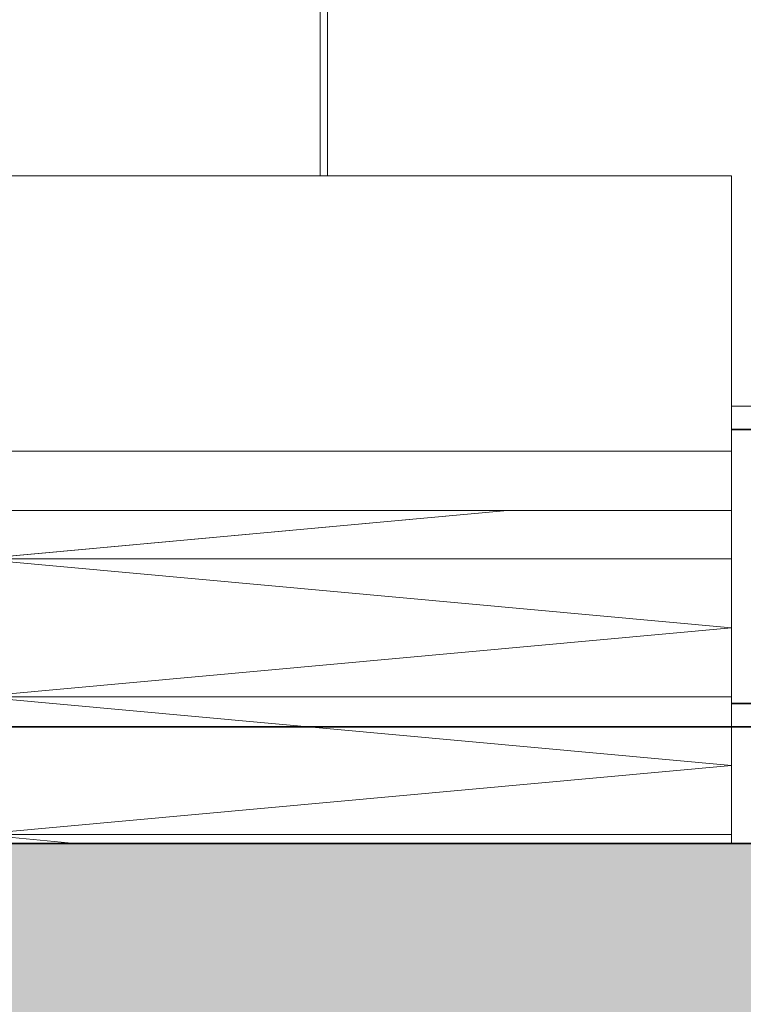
# Model space of a CAD drawing. Header units: millimetres. Extents: x 61846 to 198573, y 13020 to 52988.
# Tile 142 of 150: x 182865 to 183362, y 16255 to 16930. Entities that reach past the tile are written whole.
import ezdxf

# ---------------------------------------------------------------- set-up
doc = ezdxf.new("R2010")
doc.units = ezdxf.units.MM
for name, color, linetype, lineweight in [('A-FLOR', 192, 'Continuous', 50), ('A-GENM', 13, 'Continuous', 18), ('S-BEAM', 12, 'Continuous', 35), ('S-STRS', 31, 'Continuous', 18)]:
    doc.layers.add(name, color=color, linetype=linetype, lineweight=lineweight)

# ---------------------------------------------------------------- blocks, each defined once
blk = doc.blocks.new('Floor_28_PBT_FL_druklaag_d_80 __400__C30_37_2397569 - Floor_28_PBT_FL_druklaag_d_80 __400__C30_37_2397569-312101-GZ lierenkamer 3')
at = {"layer": 'A-FLOR', "color": 90, "lineweight": 35}
for p, q in [((-45260, 16445), (-46761.87, 16445)), ((-46761.87, 16365), (-45260, 16365))]:
    blk.add_line(p, q, dxfattribs=at)
blk = doc.blocks.new('Floor_28_PBT_FL_druklaag_d_80 __400__C30_37_2397569 - Floor_28_PBT_FL_druklaag_d_80 __400__C30_37_2397569-312105-GZ lierenkamer 3')
blk.add_blockref('Floor_28_PBT_FL_druklaag_d_80 __400__C30_37_2397569 - Floor_28_PBT_FL_druklaag_d_80 __400__C30_37_2397569-312101-GZ lierenkamer 3', (0, 0))
blk = doc.blocks.new('TadP_A_CON_CONSTRUCTIE_rvt-5-GZ lierenkamer 3')
at = {"layer": 'A-FLOR'}
blk.add_hatch(color=135, dxfattribs=at).paths.add_polyline_path([(-46761.87, 16045), (-45260, 16045), (-45260, 16365), (-46761.87, 16365), (-46761.87, 16061.56)])
at = {"layer": 'A-FLOR', "color": 90, "lineweight": 35}
blk.add_line((-45260, 16365), (-46761.87, 16365), dxfattribs=at)
at = {"layer": 'A-FLOR', "color": 10, "lineweight": 18}
blk.add_blockref('Floor_28_PBT_FL_druklaag_d_80 __400__C30_37_2397569 - Floor_28_PBT_FL_druklaag_d_80 __400__C30_37_2397569-312105-GZ lierenkamer 3', (0, 0), dxfattribs=at)
blk = doc.blocks.new('_NOAHH_Trap - segment_Trapsegment-x 2608736 - _NOAHH_Trap - segment_Trapsegment-x-150784-GZ lierenkamer 3')
at = {"layer": 'S-STRS', "color": 7, "lineweight": 9}
for p, q in [((-45659.35, 16823), (-46694, 16823)), ((-45659.35, 16823), (-46694, 16823)), ((-46694, 16823), (-45659.35, 16823)), ((-45659.35, 16634), (-45659.35, 16823)), ((-45659.35, 16593.33), (-45659.35, 16823)), ((-45659.35, 16823), (-45659.35, 16634)), ((-46694, 16634), (-45659.35, 16634)), ((-45659.35, 16634), (-46694, 16634)), ((-45659.35, 16634), (-45659.35, 16593.33)), ((-45659.35, 16593.33), (-45659.35, 16634)), ((-46540.33, 16593.33), (-45813.02, 16593.33)), ((-45813.02, 16593.33), (-46176.67, 16560.11)), ((-46176.67, 16560.11), (-45813.02, 16593.33)), ((-45813.02, 16593.33), (-45659.35, 16593.33)), ((-45659.35, 16593.33), (-45659.35, 16560.11)), ((-45659.35, 16560.11), (-45659.35, 16593.33)), ((-46176.67, 16560.11), (-45659.35, 16560.11)), ((-46176.67, 16560.11), (-45659.35, 16512.86)), ((-45659.35, 16560.11), (-46176.67, 16560.11)), ((-45659.35, 16512.86), (-46176.67, 16560.11)), ((-45659.35, 16560.11), (-45659.35, 16512.86)), ((-45659.35, 16512.86), (-45659.35, 16560.11)), ((-45659.35, 16512.86), (-46176.67, 16465.61)), ((-46176.67, 16465.61), (-45659.35, 16512.86)), ((-45659.35, 16512.86), (-45659.35, 16465.61)), ((-45659.35, 16465.61), (-45659.35, 16512.86)), ((-46176.67, 16465.61), (-45659.35, 16465.61)), ((-46176.67, 16465.61), (-45659.35, 16418.36)), ((-45659.35, 16465.61), (-46176.67, 16465.61)), ((-45659.35, 16418.36), (-46176.67, 16465.61)), ((-45659.35, 16465.61), (-45659.35, 16418.36)), ((-45659.35, 16418.36), (-45659.35, 16465.61)), ((-45659.35, 16418.36), (-46176.67, 16371.11)), ((-46176.67, 16371.11), (-45659.35, 16418.36)), ((-45659.35, 16418.36), (-45659.35, 16371.11)), ((-45659.35, 16371.11), (-45659.35, 16418.36)), ((-45659.35, 16371.11), (-46176.67, 16371.11)), ((-46176.67, 16371.11), (-46109.72, 16365)), ((-46109.72, 16365), (-46176.67, 16371.11)), ((-46176.67, 16371.11), (-45659.35, 16371.11)), ((-45659.35, 16371.11), (-45659.35, 16365)), ((-45659.35, 16365), (-45659.35, 16371.11))]:
    blk.add_line(p, q, dxfattribs=at)
blk = doc.blocks.new('_NOAHH_Trap - segment_Trapsegment-x 2608736 - _NOAHH_Trap - segment_Trapsegment-x 2608736-150788-GZ lierenkamer 3')
blk.add_blockref('_NOAHH_Trap - segment_Trapsegment-x 2608736 - _NOAHH_Trap - segment_Trapsegment-x-150784-GZ lierenkamer 3', (0, 0))
blk = doc.blocks.new('TadP_A_BWK_BOUWKUNDE_rvt-5-GZ lierenkamer 3')
at = {"layer": 'S-STRS', "lineweight": 9}
blk.add_blockref('_NOAHH_Trap - segment_Trapsegment-x 2608736 - _NOAHH_Trap - segment_Trapsegment-x 2608736-150788-GZ lierenkamer 3', (0, 0), dxfattribs=at)
blk = doc.blocks.new('Decorlier liggende trommel - Rij 5-V167-GZ lierenkamer 3')
at = {"layer": 'A-GENM'}
blk.add_line((-45941.5, 17148), (-45941.5, 16823), dxfattribs=at)
blk = doc.blocks.new('Decorlier liggende trommel - Rij 5-V168-GZ lierenkamer 3')
at = {"layer": 'A-GENM'}
for p, q in [((-45936.5, 16823), (-45936.5, 17148)), ((-45541.5, 16665), (-45659.35, 16665))]:
    blk.add_line(p, q, dxfattribs=at)
blk = doc.blocks.new('H-Balk - HEB220-7317298-GZ lierenkamer 3')
at = {"layer": 'S-BEAM'}
for p, q in [((-45260.43, 16665), (-45541.5, 16665)), ((-45260.43, 16665), (-45260.43, 16649)), ((-45260.43, 16649), (-45659.35, 16649)), ((-45260.43, 16649), (-45260.43, 16461)), ((-45659.35, 16461), (-45260.43, 16461)), ((-45260.43, 16461), (-45260.43, 16445)), ((-45260.43, 16445), (-45659.35, 16445))]:
    blk.add_line(p, q, dxfattribs=at)

msp = doc.modelspace()

# ---------------------------------------------------------------- block references
at = {"color": 210, "lineweight": 5}
for name in ['TadP_A_BWK_BOUWKUNDE_rvt-5-GZ lierenkamer 3', 'TadP_A_CON_CONSTRUCTIE_rvt-5-GZ lierenkamer 3']:
    msp.add_blockref(name, (229012.82, 0), dxfattribs=at)
at = {"layer": 'A-GENM'}
for name in ['Decorlier liggende trommel - Rij 5-V167-GZ lierenkamer 3', 'Decorlier liggende trommel - Rij 5-V168-GZ lierenkamer 3']:
    msp.add_blockref(name, (229012.82, 0), dxfattribs=at)
at = {"layer": 'S-BEAM'}
msp.add_blockref('H-Balk - HEB220-7317298-GZ lierenkamer 3', (229012.82, 0), dxfattribs=at)

doc.saveas('drawing.dxf')
